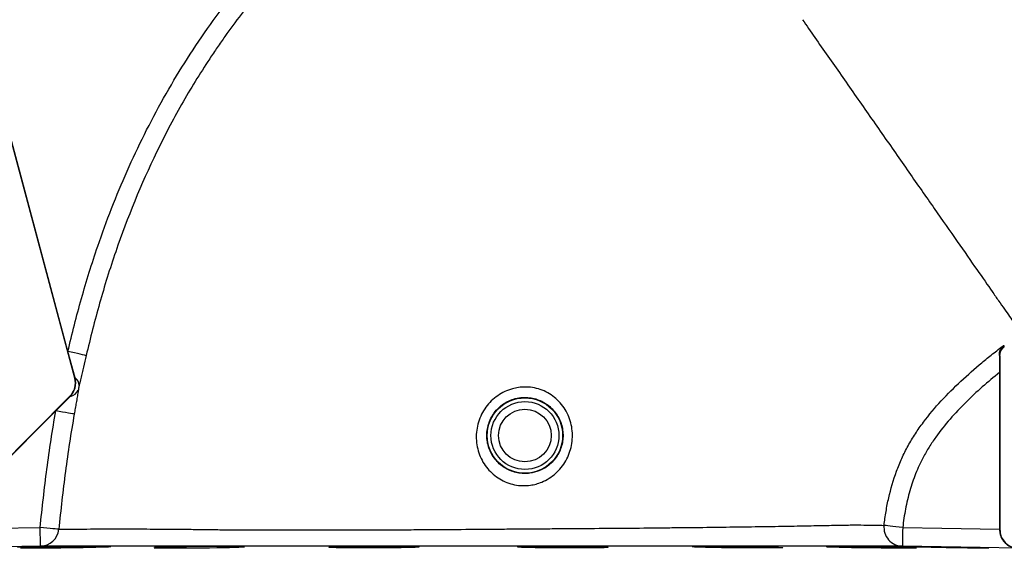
# Model space of a CAD drawing. Header units: millimetres. Extents: x 2741 to 5178, y 1680 to 6494.
# Tile 9 of 30: x 3319 to 4366, y 3680 to 4243. Entities that reach past the tile are written whole.
import ezdxf

# ---------------------------------------------------------------- set-up
doc = ezdxf.new("R2010")
doc.units = ezdxf.units.MM
doc.header["$LTSCALE"] = 2

msp = doc.modelspace()

# ---------------------------------------------------------------- linework, layer by layer
at = {"color": 7, "linetype": 'Continuous', "lineweight": 25}
for p, q in [((3378, 3861.5), (3217.5, 4460.5)), ((3370.7, 3889.9), (3217.8, 4460.6)), ((3378.3, 3861.6), (3370.7, 3889.9)), ((4361.6, 3885.3), (4361.6, 3700.5)), ((4361.2, 3867.5), (4361.2, 3700.8)), ((3378.3, 3861.6), (3378, 3861.5)), ((3237.4, 3706.2), (3372.8, 3842.2)), ((3357.9, 3826.7), (3373.1, 3842)), ((3373.1, 3842), (3372.8, 3842.2)), ((3237.6, 3706), (3357.9, 3826.7))]:
    msp.add_line(p, q, dxfattribs=at)
at = {"color": 7, "linetype": 'Continuous', "lineweight": 25, "flags": 128}
for points in [[(3390.2, 3885.4), (3389.5, 3885.5), (3388.2, 3885.8), (3386.4, 3886.3), (3383.9, 3886.8), (3381, 3887.5), (3377.8, 3888.2), (3374.3, 3889), (3370.7, 3889.9)], [(3377.5, 3823.2), (3376.8, 3823.3), (3375.5, 3823.6), (3373.6, 3823.9), (3371.2, 3824.3), (3368.3, 3824.9), (3365, 3825.4), (3361.5, 3826.1), (3357.9, 3826.7)], [(3233.9, 3700.8), (3294.6, 3701.9), (3341.2, 3702.7)], [(3361, 3700.7), (3360.3, 3700.8), (3359, 3700.9), (3357.1, 3701.1), (3354.6, 3701.3), (3351.7, 3701.6), (3348.4, 3702), (3344.9, 3702.3), (3341.2, 3702.7)], [(3341.5, 3682.7), (3341.5, 3683.1), (3341.5, 3684.2), (3341.5, 3686.1), (3341.4, 3688.6), (3341.4, 3691.6), (3341.3, 3695.1), (3341.3, 3698.8), (3341.2, 3702.7)], [(4258.3, 3702.6), (4254.6, 3703), (4251.1, 3703.4), (4247.8, 3703.8), (4244.9, 3704.1), (4242.4, 3704.4), (4240.5, 3704.6), (4239.1, 3704.8), (4238.5, 3704.9)], [(4258.3, 3702.6), (4258.2, 3698.7), (4258.1, 3695), (4258.1, 3691.5), (4258, 3688.5), (4258, 3686), (4257.9, 3684.1), (4257.9, 3683), (4257.9, 3682.6)], [(4258.3, 3702.6), (4300, 3701.9), (4361.2, 3700.8)], [(3341.5, 3682.7), (3301.5, 3682), (3213.5, 3680.5)], [(3317.1, 3682), (3323.6, 3682.1), (3329.1, 3682.2), (3333.6, 3682.3), (3336.8, 3682.4), (3338.8, 3682.5), (3339.5, 3682.5), (3338.7, 3682.5), (3336.7, 3682.5), (3333.3, 3682.5), (3328.8, 3682.4), (3323.2, 3682.3), (3316.7, 3682.2)], [(3334.4, 3680.9), (3340.6, 3680.9), (3347.6, 3681), (3355.1, 3681), (3363.1, 3681.1), (3371.1, 3681.2), (3379.1, 3681.4), (3386.8, 3681.5), (3394, 3681.6), (3400.5, 3681.8), (3406, 3681.9), (3410.5, 3682.1), (3413.7, 3682.2), (3415.7, 3682.3), (3416.3, 3682.4), (3415.6, 3682.5), (3413.6, 3682.5), (3410.2, 3682.5), (3405.7, 3682.5), (3400.1, 3682.5), (3393.6, 3682.4), (3386.4, 3682.4), (3378.6, 3682.3), (3370.6, 3682.2), (3362.5, 3682), (3354.6, 3681.9), (3347.1, 3681.8), (3340.2, 3681.6), (3334, 3681.5), (3328.9, 3681.4), (3324.9, 3681.2), (3322.1, 3681.1), (3320.6, 3681), (3320.6, 3681)], [(3476.5, 3680.9), (3482.7, 3680.9), (3489.6, 3680.9), (3497.2, 3680.9), (3505.1, 3680.9), (3513.2, 3681), (3521.2, 3681.1), (3528.9, 3681.2), (3536.1, 3681.3), (3542.5, 3681.5), (3548.1, 3681.6), (3552.5, 3681.7), (3555.8, 3681.9), (3557.8, 3682), (3558.4, 3682.1), (3557.7, 3682.3), (3555.6, 3682.4), (3552.3, 3682.4), (3547.8, 3682.5), (3542.2, 3682.5), (3535.7, 3682.5), (3528.5, 3682.5), (3520.7, 3682.5), (3512.7, 3682.4), (3504.6, 3682.3), (3496.7, 3682.2), (3489.2, 3682.1), (3482.3, 3681.9), (3476.1, 3681.8), (3471, 3681.7), (3467, 3681.5), (3464.2, 3681.4), (3462.7, 3681.3), (3462.7, 3681.3)], [(4190.8, 3681.8), (4197, 3681.7), (4203.9, 3681.5), (4211.5, 3681.4), (4219.4, 3681.3), (4227.5, 3681.2), (4235.5, 3681.1), (4243.2, 3681), (4250.4, 3680.9), (4256.9, 3680.9), (4262.4, 3680.9), (4266.9, 3680.9), (4270.1, 3680.9), (4272.1, 3680.9), (4272.8, 3681), (4272, 3681.1), (4270, 3681.2), (4266.6, 3681.3), (4262.1, 3681.4), (4256.5, 3681.5), (4250, 3681.7), (4242.8, 3681.8), (4235.1, 3682), (4227.1, 3682.1), (4219, 3682.2), (4211.1, 3682.3), (4203.5, 3682.4), (4196.6, 3682.5), (4190.5, 3682.5), (4185.3, 3682.5), (4181.3, 3682.5), (4178.5, 3682.5), (4177, 3682.4), (4177, 3682.4)], [(4267.7, 3682.1), (4273.9, 3682), (4280.9, 3681.9), (4288.4, 3681.7), (4296.3, 3681.6), (4304.4, 3681.4), (4312.4, 3681.3), (4320.1, 3681.2), (4327.3, 3681.1), (4333.8, 3681), (4339.3, 3680.9), (4343.8, 3680.9), (4347, 3680.9), (4349, 3680.9), (4349.7, 3680.9), (4348.9, 3680.9), (4346.9, 3681), (4343.5, 3681), (4339, 3681.1), (4333.4, 3681.2), (4326.9, 3681.4), (4319.7, 3681.5), (4312, 3681.6), (4303.9, 3681.8), (4295.9, 3681.9), (4287.9, 3682.1), (4280.4, 3682.2), (4273.5, 3682.3), (4267.4, 3682.4), (4262.2, 3682.5), (4258.2, 3682.5), (4255.4, 3682.5), (4253.9, 3682.5), (4253.9, 3682.5)], [(4380.5, 3680.5), (4340.5, 3681.2), (4257.9, 3682.6)]]:
    msp.add_lwpolyline(points, dxfattribs=at)
at = {"color": 7, "linetype": 'Continuous', "lineweight": 25}
for radius in [40.1, 36.1, 28]:
    msp.add_circle((3856.6, 3800.4), radius, dxfattribs=at)
for centre, radius, start, end in [((3358.7, 3856.3), 20, 315.1141, 15), ((3358.7, 3856.3), 20.3, 315.1141, 15), ((3372.5, 3853.3), 10.2, 1.6187, 55.106), ((3370.9, 3853.6), 11.8, 280.6493, 336.5921), ((3341.2, 3702.7), 20, 271.102, 354.3704), ((4258.3, 3702.6), 20, 173.3625, 268.8537)]:
    msp.add_arc(centre, radius, start, end, dxfattribs=at)
for points, knots in [([(3370.7, 3889.9), (3373, 3899.3), (3377.5, 3918.1), (3385, 3946.1), (3393.3, 3974), (3403.7, 4006.1), (3416.9, 4042.1), (3433.4, 4081.7), (3451.8, 4120.9), (3472.2, 4159.3), (3494.6, 4197), (3518.5, 4232.9), (3543.8, 4267.1), (3561.9, 4288.5), (3570.9, 4299.2)], [0, 0, 0, 0, 0.063054, 0.126109, 0.189323, 0.252537, 0.345805, 0.439117, 0.532379, 0.627517, 0.722711, 0.817839, 0.908801, 1, 1, 1, 1]), ([(3591.6, 4292.4), (3585.2, 4285.2), (3579, 4277.9), (3566.7, 4263.1), (3560.7, 4255.6), (3549, 4240.4), (3543.3, 4232.7), (3534.9, 4220.9), (3532.2, 4217), (3526.8, 4209.1), (3524.1, 4205.1), (3510.9, 4185.1), (3500.9, 4168.9), (3482.1, 4135.7), (3473.3, 4118.9), (3448.4, 4067.5), (3434, 4032.2), (3415.3, 3977.7), (3409.6, 3959.4), (3399.2, 3922.6), (3394.5, 3904), (3390.2, 3885.4)], [0, 0, 0, 0, 0.0625, 0.0625, 0.125, 0.125, 0.1875, 0.1875, 0.21875, 0.21875, 0.25, 0.25, 0.375, 0.375, 0.5, 0.5, 0.75, 0.75, 0.875, 0.875, 1, 1, 1, 1]), ([(4353.3, 3953.6), (4355.6, 3950.2), (4360.4, 3943.4), (4366.6, 3934.5), (4372.1, 3926.7), (4376.6, 3920.1), (4380.2, 3915), (4382.8, 3911.3), (4384.4, 3909), (4384.6, 3908.7), (4384.7, 3908.6)], [0, 0, 0, 0, 0.118566, 0.240297, 0.36471, 0.491104, 0.618713, 0.746651, 0.874024, 1, 1, 1, 1]), ([(4238.5, 3704.9), (4239, 3709.8), (4239.7, 3714.7), (4241.4, 3724.5), (4242.3, 3729.4), (4245.6, 3743.8), (4248.3, 3753.2), (4253.4, 3767), (4255.2, 3771.6), (4258.3, 3778.4), (4259.4, 3780.6), (4261.6, 3785), (4262.8, 3787.3), (4266.4, 3793.8), (4269, 3798.1), (4273.1, 3804.4), (4274.5, 3806.4), (4277.3, 3810.5), (4278.8, 3812.5), (4286.2, 3822.5), (4292.6, 3830.1), (4306, 3844.6), (4313, 3851.5), (4327.4, 3865), (4334.8, 3871.5), (4346.2, 3881), (4350, 3884.1), (4357.8, 3890.2), (4361.7, 3893.3), (4365.6, 3896.3)], [0, 0, 0, 0, 0.0625, 0.0625, 0.125, 0.125, 0.25, 0.25, 0.3125, 0.3125, 0.34375, 0.34375, 0.375, 0.375, 0.4375, 0.4375, 0.46875, 0.46875, 0.5, 0.5, 0.625, 0.625, 0.75, 0.75, 0.875, 0.875, 0.9375, 0.9375, 1, 1, 1, 1]), ([(4361.1, 3885.9), (4361.1, 3886.8), (4361.2, 3888.8), (4362.1, 3891.5), (4363.6, 3894.1), (4364.9, 3895.6), (4365.6, 3896.3), (4365.6, 3896.3)], [0, 0, 0, 0, 0.2260078, 0.4582376, 0.7250569, 0.9976875, 1, 1, 1, 1]), ([(4361.6, 3885.3), (4361.7, 3886.7), (4362, 3889.4), (4363.8, 3892.6), (4365.5, 3894.2), (4366.2, 3894.8), (4366.3, 3894.9)], [0, 0, 0, 0, 0.367616, 0.735231, 0.986677, 1, 1, 1, 1]), ([(4365.6, 3896.3), (4365.7, 3895.8), (4365.9, 3894.8), (4366.1, 3894.9), (4366.3, 3894.9)], [0, 0, 0, 0, 0.4814071, 1, 1, 1, 1]), ([(3390.2, 3885.4), (3389.2, 3881.3), (3387.8, 3875.2), (3385.9, 3867.1), (3384.4, 3860.9), (3383.4, 3856.4), (3382.8, 3854), (3382.7, 3853.6)], [0, 0, 0, 0, 0.368783, 0.557962, 0.747024, 0.955376, 1, 1, 1, 1]), ([(4361.1, 3885.9), (4361.1, 3884.9), (4361.2, 3881.9), (4361.2, 3875.7), (4361.2, 3870.3), (4361.2, 3867.5)], [0, 0, 0, 0, 0.183183, 0.569811, 1, 1, 1, 1]), ([(4361.6, 3885.3), (4361.4, 3885.3), (4361.3, 3885.3), (4361.1, 3885.8), (4361.1, 3885.9)], [0, 0, 0, 0, 0.772569, 1, 1, 1, 1]), ([(4361.2, 3867.5), (4355, 3862.4), (4342.7, 3852.2), (4325, 3835.7), (4308.3, 3818.1), (4295.5, 3802), (4286.3, 3788.2), (4278.8, 3775.4), (4271.7, 3759.9), (4265.5, 3741.5), (4260.9, 3722.3), (4259.1, 3709.2), (4258.3, 3702.6)], [0, 0, 0, 0, 0.119901, 0.239777, 0.361563, 0.483268, 0.546571, 0.610133, 0.70573, 0.801372, 0.90067, 1, 1, 1, 1]), ([(3382.7, 3853.6), (3382.6, 3853.4), (3382.5, 3853), (3382.3, 3852.2), (3382.1, 3851.1), (3381.9, 3850), (3381.8, 3849.3), (3381.8, 3848.9)], [0, 0, 0, 0, 0.0746061, 0.316456, 0.4953491, 0.717102, 1, 1, 1, 1]), ([(3381.8, 3848.9), (3381.7, 3848.2), (3381.3, 3845.8), (3380.6, 3841.2), (3379.6, 3835.3), (3378.5, 3829.3), (3377.8, 3825.3), (3377.5, 3823.2)], [0, 0, 0, 0, 0.095464, 0.319874, 0.549926, 0.773675, 1, 1, 1, 1]), ([(3856.5, 3852), (3857.8, 3852), (3862, 3851.9), (3868.9, 3850.7), (3877.1, 3848), (3884.7, 3843.8), (3891.4, 3838.3), (3897.2, 3831.8), (3901.8, 3824.3), (3905, 3816.1), (3906.9, 3807.5), (3907.3, 3798.6), (3906.3, 3789.9), (3903.9, 3781.5), (3900.3, 3773.5), (3895.4, 3766.3), (3889.4, 3760), (3882.4, 3754.7), (3875.3, 3751), (3868.6, 3748.7), (3861.8, 3747.3), (3854, 3746.9), (3845.6, 3747.8), (3837.4, 3750.2), (3829.7, 3754), (3822.8, 3759), (3816.8, 3765), (3811.8, 3772.1), (3808.1, 3780), (3805.7, 3788.4), (3804.6, 3797.2), (3805.1, 3806.1), (3807, 3814.8), (3810.3, 3823.1), (3814.9, 3830.6), (3820.7, 3837.3), (3827.5, 3842.9), (3835, 3847.3), (3842.6, 3850.1), (3849.8, 3851.7), (3854.3, 3851.9), (3856.5, 3852)], [0, 0, 0, 0, 0.011806, 0.0381889, 0.0645708, 0.0910069, 0.1174452, 0.1441478, 0.170854, 0.1978297, 0.2248085, 0.2517649, 0.2787235, 0.3055182, 0.3323144, 0.3592162, 0.3861163, 0.4132836, 0.4404458, 0.4597385, 0.4790296, 0.5050438, 0.5310548, 0.5570828, 0.5831128, 0.609158, 0.6352084, 0.661755, 0.6883058, 0.7154613, 0.7426184, 0.7700129, 0.7974067, 0.8246088, 0.8518093, 0.8786815, 0.9055514, 0.932184, 0.9588134, 0.9794072, 1, 1, 1, 1]), ([(3856.7, 3840.9), (3854.9, 3840.9), (3851.4, 3840.8), (3845.7, 3839.6), (3839.7, 3837.5), (3833.7, 3834.1), (3828.4, 3829.8), (3823.9, 3824.7), (3820.3, 3818.8), (3817.7, 3812.5), (3816.2, 3805.7), (3815.9, 3798.8), (3816.8, 3792), (3818.7, 3785.5), (3821.8, 3779.4), (3825.7, 3774), (3830.5, 3769.2), (3836, 3765.4), (3842.1, 3762.5), (3848.6, 3760.6), (3855.3, 3759.8), (3863.1, 3760.2), (3870.7, 3762.2), (3877.7, 3765.7), (3883.3, 3769.7), (3888, 3774.5), (3891.9, 3780.1), (3894.7, 3786.2), (3896.6, 3792.7), (3897.3, 3799.4), (3896.9, 3806.2), (3895.4, 3812.9), (3892.7, 3819.2), (3889, 3825), (3884.4, 3830.1), (3879, 3834.4), (3873, 3837.7), (3866.5, 3839.9), (3861, 3840.8), (3857.7, 3840.9), (3856.7, 3840.9)], [0, 0, 0, 0, 0.020763, 0.041526, 0.068199, 0.09487, 0.121513, 0.148155, 0.175021, 0.201887, 0.228959, 0.256033, 0.283007, 0.309982, 0.336535, 0.363087, 0.389307, 0.415523, 0.441848, 0.468171, 0.494533, 0.520897, 0.559862, 0.587177, 0.614494, 0.641255, 0.668013, 0.694419, 0.720822, 0.747346, 0.773869, 0.800628, 0.827389, 0.854199, 0.881011, 0.90778, 0.934549, 0.961302, 0.988055, 1, 1, 1, 1]), ([(3341.2, 3702.7), (3343.4, 3723.4), (3346.8, 3754.5), (3352.6, 3795.8), (3356.1, 3816.4), (3357.9, 3826.7)], [0, 0, 0, 0, 0.499676, 0.749841, 1, 1, 1, 1]), ([(3377.5, 3823.2), (3375.7, 3813.1), (3374, 3802.9), (3370.9, 3782.5), (3369.4, 3772.3), (3365.4, 3741.7), (3363.1, 3721.2), (3361, 3700.7)], [0, 0, 0, 0, 0.25, 0.25, 0.5, 0.5, 1, 1, 1, 1]), ([(3361, 3700.7), (3362.2, 3700.7), (3364.1, 3700.7), (3367.2, 3700.7), (3367.8, 3700.7), (3369.2, 3700.7), (3369.9, 3700.7), (3372.2, 3700.7), (3373.9, 3700.7), (3376.5, 3700.8), (3377.4, 3700.8), (3378.8, 3700.8), (3379.3, 3700.8), (3380.2, 3700.8), (3380.7, 3700.9), (3383.1, 3700.9), (3385.2, 3700.9), (3391.9, 3701), (3396.9, 3701.1), (3405.5, 3701.1), (3408.5, 3701.1), (3413.3, 3701.1), (3415, 3701.1), (3418.4, 3701.1), (3420.1, 3701.1), (3429, 3701.1), (3436.7, 3701.1), (3453.4, 3701), (3462.3, 3701), (3476.6, 3700.9), (3481.4, 3700.8), (3488.9, 3700.8), (3491.5, 3700.7), (3496.6, 3700.7), (3499.2, 3700.7), (3507.1, 3700.6), (3512.4, 3700.5), (3519.1, 3700.5), (3520.5, 3700.4), (3523.2, 3700.4), (3524.6, 3700.4), (3528.6, 3700.3), (3531.4, 3700.3), (3545, 3700.1), (3556.1, 3700), (3579, 3700), (3590.7, 3700), (3614.9, 3700), (3627.3, 3700), (3643.2, 3700), (3646.5, 3700), (3652.9, 3700), (3656.1, 3700), (3665.9, 3700), (3672.4, 3700), (3692, 3700), (3705.2, 3700), (3720.1, 3700.1), (3721.7, 3700.2), (3725.1, 3700.2), (3726.7, 3700.2), (3731.7, 3700.2), (3735, 3700.3), (3745, 3700.3), (3751.7, 3700.4), (3771.8, 3700.5), (3785.4, 3700.6), (3805.9, 3700.8), (3812.7, 3700.8), (3826.4, 3700.9), (3833.2, 3701), (3853.6, 3701.1), (3867.2, 3701.2), (3887.4, 3701.4), (3894.1, 3701.4), (3904.2, 3701.5), (3907.5, 3701.5), (3914.2, 3701.6), (3917.5, 3701.6), (3934, 3701.7), (3946.9, 3701.8), (3972.2, 3702), (3984.7, 3702.1), (4003, 3702.3), (4009, 3702.4), (4018, 3702.5), (4020.9, 3702.5), (4026.8, 3702.6), (4029.8, 3702.6), (4044.4, 3702.7), (4055.6, 3702.9), (4077.2, 3703.2), (4087.6, 3703.3), (4107.5, 3703.6), (4117.1, 3703.7), (4128.5, 3703.9), (4130.7, 3704), (4135.2, 3704.1), (4137.4, 3704.1), (4143.9, 3704.2), (4148.1, 3704.3), (4160.2, 3704.5), (4167.8, 3704.6), (4181.8, 3704.9), (4188.2, 3705), (4197, 3705.2), (4199.9, 3705.2), (4203.9, 3705.3), (4205.2, 3705.3), (4207, 3705.3), (4207.7, 3705.3), (4208.6, 3705.3), (4208.9, 3705.3), (4209.5, 3705.4), (4209.8, 3705.4), (4214.8, 3705.3), (4219.2, 3705.2), (4226.8, 3705.1), (4230, 3705), (4235.2, 3704.9), (4237.2, 3704.9), (4238.5, 3704.9)], [0, 0, 0, 0, 0.03125, 0.03125, 0.039062, 0.039062, 0.046875, 0.046875, 0.0625, 0.0625, 0.070312, 0.070312, 0.074219, 0.074219, 0.078125, 0.078125, 0.09375, 0.09375, 0.125, 0.125, 0.140625, 0.140625, 0.148438, 0.148438, 0.15625, 0.15625, 0.1875, 0.1875, 0.21875, 0.21875, 0.234375, 0.234375, 0.242188, 0.242188, 0.25, 0.25, 0.265625, 0.265625, 0.269531, 0.269531, 0.273438, 0.273438, 0.28125, 0.28125, 0.3125, 0.3125, 0.34375, 0.34375, 0.375, 0.375, 0.382813, 0.382813, 0.390625, 0.390625, 0.40625, 0.40625, 0.4375, 0.4375, 0.441406, 0.441406, 0.445313, 0.445313, 0.453125, 0.453125, 0.46875, 0.46875, 0.5, 0.5, 0.515625, 0.515625, 0.53125, 0.53125, 0.5625, 0.5625, 0.578125, 0.578125, 0.585937, 0.585937, 0.59375, 0.59375, 0.625, 0.625, 0.65625, 0.65625, 0.671875, 0.671875, 0.679687, 0.679687, 0.6875, 0.6875, 0.71875, 0.71875, 0.75, 0.75, 0.78125, 0.78125, 0.789062, 0.789062, 0.796875, 0.796875, 0.8125, 0.8125, 0.84375, 0.84375, 0.875, 0.875, 0.890625, 0.890625, 0.898437, 0.898437, 0.902344, 0.902344, 0.904297, 0.904297, 0.90625, 0.90625, 0.9375, 0.9375, 0.96875, 0.96875, 1, 1, 1, 1]), ([(4361.2, 3700.5), (4361.4, 3698.7), (4361.6, 3695.1), (4363.5, 3690.8), (4365.6, 3687.7), (4368, 3685.2), (4371, 3683), (4375.3, 3681.1), (4378.5, 3680.5), (4380.5, 3680.5), (4380.5, 3680.5)], [0, 0, 0, 0, 0.1439537, 0.2871964, 0.3891367, 0.4912228, 0.6315322, 0.7720161, 0.9989352, 1, 1, 1, 1]), ([(4361.2, 3700.5), (4361.2, 3700.5), (4361.3, 3700.5), (4361.4, 3700.5), (4361.5, 3700.5), (4361.6, 3700.5)], [0, 0, 0, 0, 0.000137, 0.500064, 1, 1, 1, 1]), ([(4361.6, 3700.5), (4361.8, 3698.2), (4362.2, 3693.7), (4365.7, 3687.8), (4370.6, 3683.2), (4374.8, 3681.8), (4376.8, 3681.1)], [0, 0, 0, 0, 0.254105, 0.50821, 0.762335, 1, 1, 1, 1]), ([(3320.5, 3681), (3320.5, 3681), (3320.3, 3680.9), (3321.5, 3680.9), (3324.1, 3680.9), (3328.1, 3680.9), (3332.2, 3680.9), (3334.4, 3680.9)], [0, 0, 0, 0, 0.087852, 0.302642, 0.517405, 0.732168, 1, 1, 1, 1]), ([(4257.9, 3682.6), (4256.6, 3682.6), (4254.1, 3682.6), (4247.2, 3682.6), (4238.3, 3682.6), (4228, 3682.6), (4216.2, 3682.6), (4202.8, 3682.6), (4187.7, 3682.6), (4171, 3682.6), (4152.8, 3682.6), (4133.2, 3682.6), (4112.3, 3682.6), (4090.1, 3682.6), (4066.8, 3682.6), (4042.3, 3682.6), (4016.8, 3682.6), (3990.3, 3682.6), (3963, 3682.6), (3935.1, 3682.7), (3905.5, 3682.7), (3874.2, 3682.7), (3841.5, 3682.7), (3808.2, 3682.7), (3774.5, 3682.8), (3740.5, 3682.8), (3706.9, 3682.8), (3673.7, 3682.8), (3642.4, 3682.8), (3613, 3682.8), (3585.5, 3682.8), (3559, 3682.8), (3533.3, 3682.8), (3508.6, 3682.8), (3485.8, 3682.7), (3465.1, 3682.7), (3446.5, 3682.7), (3429.2, 3682.7), (3413.4, 3682.7), (3398.7, 3682.7), (3385.3, 3682.7), (3373.3, 3682.7), (3363.3, 3682.7), (3355, 3682.7), (3348.8, 3682.7), (3344.1, 3682.7), (3342.4, 3682.7), (3341.5, 3682.7)], [0, 0, 0, 0, 0.023984, 0.048026, 0.07209, 0.096103, 0.118095, 0.14016, 0.162251, 0.184316, 0.206309, 0.227821, 0.249403, 0.271007, 0.292586, 0.314095, 0.335604, 0.357187, 0.378795, 0.400378, 0.421888, 0.446076, 0.470298, 0.494488, 0.519529, 0.544651, 0.569811, 0.59495, 0.620006, 0.642307, 0.66468, 0.687112, 0.709569, 0.732001, 0.754342, 0.77388, 0.793491, 0.813116, 0.832706, 0.852227, 0.874467, 0.896774, 0.919131, 0.941488, 0.963771, 0.981886, 1, 1, 1, 1]), ([(3462.6, 3681.2), (3462.6, 3681.2), (3462.4, 3681.1), (3463.6, 3681.1), (3466.1, 3681), (3470.2, 3680.9), (3474.3, 3680.9), (3476.5, 3680.9)], [0, 0, 0, 0, 0.0873211, 0.3022241, 0.5171006, 0.7319769, 1, 1, 1, 1]), ([(3662.1, 3681), (3664.1, 3681), (3668.1, 3680.9), (3675.2, 3680.9), (3682.8, 3680.9), (3690.7, 3680.9), (3698.9, 3680.9), (3706.9, 3680.9), (3714.6, 3681), (3721.8, 3681.1), (3728.3, 3681.2), (3733.9, 3681.3), (3738.4, 3681.4), (3741.7, 3681.5), (3743.7, 3681.7), (3744.3, 3681.8), (3743.6, 3682), (3741.5, 3682.1), (3738.1, 3682.2), (3733.6, 3682.3), (3728, 3682.4), (3721.5, 3682.5), (3714.2, 3682.5), (3706.4, 3682.5), (3698.4, 3682.5), (3690.3, 3682.5), (3682.3, 3682.4), (3674.8, 3682.3), (3667.8, 3682.2), (3661.6, 3682.1), (3656.5, 3682), (3652.4, 3681.9), (3649.6, 3681.7), (3648.1, 3681.6), (3648, 3681.4), (3649.2, 3681.3), (3651.8, 3681.2), (3655.9, 3681.1), (3659.9, 3681), (3662.1, 3681)], [0, 0, 0, 0, 0.026843, 0.053686, 0.08053, 0.107373, 0.134215, 0.161058, 0.1879, 0.214743, 0.241588, 0.268433, 0.295281, 0.32213, 0.348981, 0.375833, 0.402687, 0.42954, 0.456393, 0.483246, 0.510095, 0.536944, 0.563789, 0.590634, 0.617475, 0.644316, 0.671157, 0.697998, 0.724842, 0.751686, 0.778535, 0.805383, 0.832235, 0.859088, 0.885941, 0.912795, 0.939647, 0.966499, 1, 1, 1, 1]), ([(3863.1, 3681.2), (3865.1, 3681.2), (3869.1, 3681.1), (3876.1, 3681), (3883.7, 3680.9), (3891.7, 3680.9), (3899.8, 3680.9), (3907.8, 3680.9), (3915.6, 3680.9), (3922.8, 3680.9), (3929.3, 3681), (3934.8, 3681), (3939.3, 3681.1), (3942.6, 3681.2), (3944.6, 3681.4), (3945.3, 3681.5), (3944.5, 3681.6), (3942.5, 3681.8), (3939.1, 3681.9), (3934.6, 3682.1), (3928.9, 3682.2), (3922.4, 3682.3), (3915.1, 3682.4), (3907.4, 3682.5), (3899.3, 3682.5), (3891.2, 3682.5), (3883.3, 3682.5), (3875.7, 3682.5), (3868.7, 3682.5), (3862.6, 3682.4), (3857.4, 3682.3), (3853.3, 3682.2), (3850.5, 3682), (3849, 3681.9), (3848.9, 3681.8), (3850.1, 3681.6), (3852.7, 3681.5), (3856.8, 3681.3), (3860.8, 3681.3), (3863.1, 3681.2)], [0, 0, 0, 0, 0.026846, 0.053693, 0.080539, 0.107386, 0.13423, 0.161075, 0.187917, 0.214759, 0.241602, 0.268444, 0.295289, 0.322133, 0.348981, 0.375829, 0.40268, 0.429531, 0.456385, 0.483238, 0.510091, 0.536944, 0.563794, 0.590644, 0.61749, 0.644335, 0.671177, 0.698019, 0.724859, 0.7517, 0.778543, 0.805387, 0.832234, 0.859082, 0.885934, 0.912786, 0.939639, 0.966493, 1, 1, 1, 1]), ([(4048.7, 3681.5), (4050.7, 3681.5), (4054.7, 3681.4), (4061.8, 3681.2), (4069.3, 3681.1), (4077.3, 3681), (4085.4, 3681), (4093.5, 3680.9), (4101.2, 3680.9), (4108.4, 3680.9), (4114.9, 3680.9), (4120.5, 3680.9), (4125, 3680.9), (4128.3, 3681), (4130.2, 3681.1), (4130.9, 3681.2), (4130.2, 3681.3), (4128.1, 3681.5), (4124.7, 3681.6), (4120.2, 3681.7), (4114.6, 3681.9), (4108, 3682), (4100.8, 3682.1), (4093, 3682.3), (4085, 3682.4), (4076.9, 3682.4), (4068.9, 3682.5), (4061.3, 3682.5), (4054.4, 3682.5), (4048.2, 3682.5), (4043.1, 3682.5), (4039, 3682.4), (4036.2, 3682.3), (4034.7, 3682.2), (4034.6, 3682.1), (4035.8, 3681.9), (4038.4, 3681.8), (4042.4, 3681.7), (4046.5, 3681.6), (4048.7, 3681.5)], [0, 0, 0, 0, 0.02685, 0.053701, 0.080551, 0.107402, 0.13425, 0.161098, 0.187943, 0.214788, 0.24163, 0.268473, 0.295315, 0.322157, 0.349001, 0.375845, 0.402693, 0.42954, 0.456391, 0.483241, 0.510095, 0.536948, 0.563801, 0.590654, 0.617505, 0.644356, 0.671202, 0.698048, 0.72489, 0.751733, 0.778573, 0.805414, 0.832256, 0.859099, 0.885946, 0.912793, 0.939644, 0.966495, 1, 1, 1, 1]), ([(4176.9, 3682.4), (4176.9, 3682.4), (4176.8, 3682.3), (4177.9, 3682.2), (4180.5, 3682.1), (4184.5, 3682), (4188.6, 3681.9), (4190.8, 3681.8)], [0, 0, 0, 0, 0.087005, 0.301926, 0.51688, 0.731833, 1, 1, 1, 1]), ([(4253.8, 3682.5), (4253.8, 3682.5), (4253.7, 3682.5), (4254.8, 3682.5), (4257.4, 3682.4), (4261.4, 3682.3), (4265.5, 3682.2), (4267.7, 3682.1)], [0, 0, 0, 0, 0.087362, 0.302238, 0.517121, 0.732004, 1, 1, 1, 1])]:
    msp.add_open_spline(points, degree=3, knots=knots, dxfattribs=at)
for points in [[(4151.7, 4242.6), (4160.3, 4230.2), (4178.3, 4204.3), (4207, 4163.3), (4236.2, 4121.5), (4264.9, 4080.2), (4292.2, 4041.2), (4316.8, 4005.9), (4337.8, 3975.8), (4348.7, 3960.2), (4353.3, 3953.6)], [(4361.2, 3700.8), (4361.2, 3700.7), (4361.2, 3700.6), (4361.2, 3700.5)]]:
    msp.add_open_spline(points, degree=3, dxfattribs=at)

doc.saveas('drawing.dxf')
